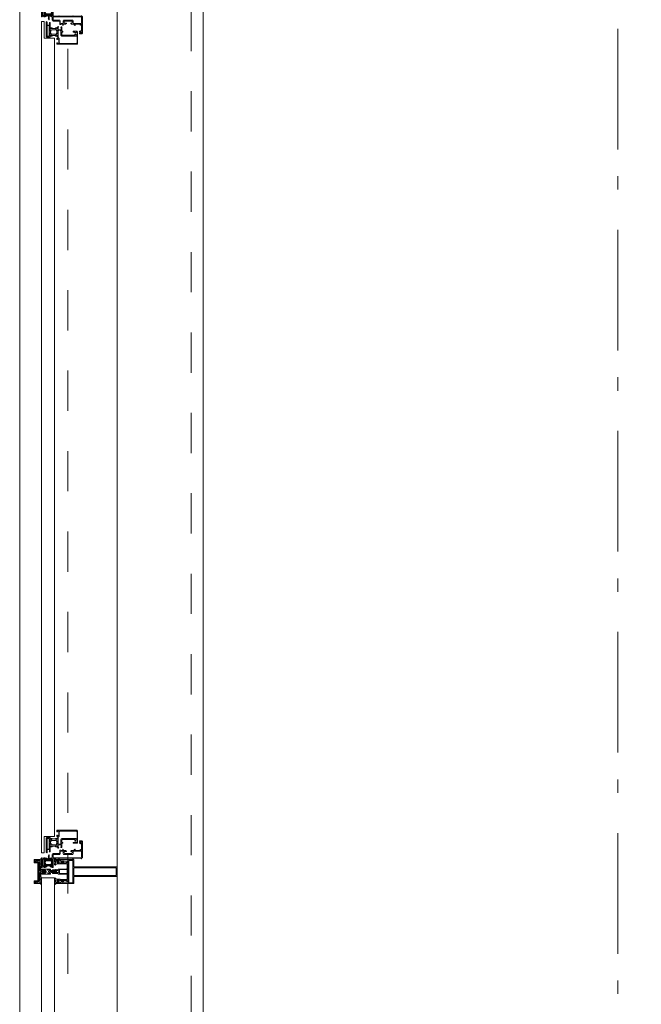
# Model space of a CAD drawing. Header units: millimetres. Extents: x 45699 to 251499, y 244 to 86446.
# Tile 126 of 240: x 218290 to 219578, y 10565 to 12605. Entities that reach past the tile are written whole.
import ezdxf

# ---------------------------------------------------------------- set-up
doc = ezdxf.new("R2010")
doc.units = ezdxf.units.MM
doc.header["$LTSCALE"] = 400
for name, pattern in [('STYLE_01', [0.416641, 0.208282, -0.208359]), ('STYLE_06', [1.041641, 0.625, -0.208282, 0.069427, -0.138931]), ('STYLE_23', [2.892914, 1.808014, -0.361633, 0.361633, -0.361633])]:
    doc.linetypes.add(name, pattern=pattern)
doc.layers.add('mat-glas', color=140, linetype='Continuous', lineweight=15)
doc.layers.add('None', color=7, linetype='Continuous', lineweight=9)
doc.styles.get("Standard").update_dxf_attribs({"font": 'arial.ttf'})

# ---------------------------------------------------------------- blocks, each defined once
blk = doc.blocks.new('*U1367')
at = {"layer": 'None', "color": 8, "lineweight": 5, "flags": 128}
for points in [[(29490.8, -32685), (29506.6, -32685), (29506.6, -32686.9), (29506.6, -32733.1), (29506.6, -32735), (29490.8, -32735), (29490.8, -32732.1), (29495.4, -32732.1), (29495.4, -32732.6), (29496.8, -32732.6), (29496.8, -32732.1), (29498.6, -32732.1), (29498.9, -32731.9), (29503.1, -32731.9), (29503.1, -32731.9, 0.414214), (29504.8, -32730.2), (29504.8, -32730.2), (29504.8, -32730.1, 0.414214), (29503.1, -32728.4), (29498.9, -32728.4), (29498.6, -32728.2), (29496.8, -32728.2), (29496.8, -32727.7), (29495.4, -32727.7), (29495.4, -32728.2), (29490.8, -32728.2), (29490.8, -32726.3), (29503.6, -32726.3), (29503.6, -32726.3, 0.414214), (29504.8, -32725.1), (29504.8, -32725.1), (29504.8, -32716.6), (29504.8, -32716.5, 0.414214), (29503.6, -32715.3), (29486.6, -32715.3), (29486.6, -32713.9), (29483.8, -32713.9), (29483.4, -32714.3), (29483, -32713.9), (29482.4, -32713.9), (29482, -32714.3), (29481.6, -32713.9), (29481, -32713.9), (29480.6, -32714.3), (29479.6, -32713.9), (29474.8, -32713.9), (29474.8, -32712.2), (29485.6, -32712.2), (29485.6, -32712.2, 0.414214), (29487.8, -32710), (29487.8, -32710), (29487.8, -32710, 0.414214), (29485.6, -32707.8), (29474.8, -32707.8), (29474.8, -32706.1), (29479.6, -32706.1), (29480.6, -32705.7), (29481, -32706.1), (29481.6, -32706.1), (29482, -32705.7), (29482.4, -32706.1), (29483, -32706.1), (29483.4, -32705.7), (29483.8, -32706.1), (29486.6, -32706.1), (29486.6, -32704.7), (29503.6, -32704.7), (29503.6, -32704.7, 0.414214), (29504.8, -32703.5), (29504.8, -32703.4), (29504.8, -32694.9), (29504.8, -32694.9, 0.414214), (29503.6, -32693.7), (29490.8, -32693.7), (29490.8, -32691.8), (29495.4, -32691.8), (29495.4, -32692.3), (29496.8, -32692.3), (29496.8, -32691.8), (29498.6, -32691.8), (29498.9, -32691.6), (29503.1, -32691.6), (29503.1, -32691.6, 0.414214), (29504.8, -32689.9), (29504.8, -32689.8), (29504.8, -32689.8, 0.414214), (29503.1, -32688.1), (29498.9, -32688.1), (29498.6, -32687.9), (29496.8, -32687.9), (29496.8, -32687.4), (29495.4, -32687.4), (29495.4, -32687.9), (29490.8, -32687.9)], [(29478.6, -32695.2), (29478.6, -32695.2, 0.390793), (29479.9, -32696.7), (29479.9, -32696.7, 0.390793), (29481.5, -32695.6), (29481.5, -32695.6, -0.352623), (29483.5, -32694), (29490.3, -32694), (29490.3, -32694, 0.414214), (29490.6, -32693.7), (29490.6, -32692.4), (29490.4, -32691.9), (29490.4, -32691.9, -0.520293), (29490.6, -32691.6), (29493.2, -32691.6), (29493.4, -32691.8), (29495.4, -32691.8), (29495.4, -32691.8, -0.577863), (29495.7, -32691.8), (29495.7, -32691.9), (29495.7, -32691.9, 0.366605), (29495.9, -32692.2), (29495.9, -32692.2, 0.366605), (29496.2, -32692), (29496.2, -32692, -0.130834), (29497.2, -32690.7), (29497.2, -32690.7, 0.439074), (29497.3, -32689.3), (29497.3, -32689.3, -0.133252), (29496.2, -32688), (29496.2, -32688, 0.366605), (29495.9, -32687.8), (29495.9, -32687.8, 0.366605), (29495.7, -32688), (29495.7, -32688.1), (29495.7, -32688.1, -0.577455), (29495.4, -32688.2), (29493.4, -32688.2), (29493.2, -32688.3), (29490.6, -32688.3), (29490.6, -32688.3, -0.52048), (29490.4, -32688.1), (29490.6, -32687.6), (29490.6, -32685.3), (29490.6, -32685.3, 0.414214), (29490.3, -32685), (29482.5, -32685), (29482.5, -32685, -0.255976), (29480.8, -32684.1), (29480.8, -32684.1, 0.749676), (29478.6, -32684.7), (29478.6, -32688.8), (29478.6, -32688.8, 0.414214), (29480.6, -32690.8), (29480.6, -32690.8, -0.402808), (29481.1, -32691.3), (29481.1, -32691.3, -0.402808), (29480.6, -32691.8), (29480.6, -32691.8, 0.233259), (29480.2, -32692), (29479.8, -32695.4), (29479.8, -32695.4, -0.419014), (29479.7, -32695.5), (29479.7, -32695.5, -0.419014), (29479.6, -32695.4), (29479.6, -32694), (29479.6, -32694, 0.414214), (29479.1, -32693.5), (29479.1, -32693.5, 0.414214), (29478.6, -32694)], [(29481.5, -32689.2), (29481.5, -32689.2, -0.552342), (29480.3, -32689.8), (29480.3, -32689.8, -0.263556), (29479.4, -32688.1), (29479.4, -32684.6), (29479.4, -32684.6, -0.437017), (29479.7, -32684.3), (29479.7, -32684.3, -0.437017), (29480, -32684.7), (29480, -32684.7, 0.396568), (29481.3, -32686.3), (29481.3, -32686.3, -0.418874), (29481.8, -32686.8)], [(29487.5, -32687), (29487.5, -32687, -0.414214), (29488.4, -32687.9), (29488.4, -32687.9, -0.414214), (29487.5, -32688.7), (29484.6, -32688.7), (29484.6, -32688.7, -0.414214), (29483.8, -32687.9), (29483.8, -32687.9, -0.414214), (29484.6, -32687)], [(29483.8, -32691.2, -0.414214), (29484.6, -32690.3), (29487.5, -32690.3), (29487.5, -32690.3, -0.414214), (29488.4, -32691.2), (29488.4, -32691.2, -0.414214), (29487.5, -32692), (29484.6, -32692), (29484.6, -32692, -0.414214), (29483.8, -32691.2)], [(29495.6, -32689, -0.29188), (29496.1, -32689.2), (29496.5, -32689.7), (29496.5, -32689.7, -0.344328), (29496.5, -32690.3), (29496.1, -32690.8), (29496.1, -32690.8, -0.29188), (29495.6, -32691), (29493.8, -32690.6), (29493.8, -32690.6, -0.348796), (29493.4, -32690), (29493.4, -32690, -0.348796), (29493.8, -32689.4), (29495.6, -32689)], [(29478.6, -32724.8), (29478.6, -32724.8, -0.390793), (29479.9, -32723.3), (29479.9, -32723.3, -0.390793), (29481.5, -32724.4), (29481.5, -32724.4, 0.352623), (29483.5, -32726), (29490.3, -32726), (29490.3, -32726, -0.414214), (29490.6, -32726.3), (29490.6, -32727.6), (29490.4, -32728.1), (29490.4, -32728.1, 0.520293), (29490.6, -32728.4), (29493.2, -32728.4), (29493.4, -32728.2), (29495.4, -32728.2), (29495.4, -32728.2, 0.577863), (29495.7, -32728.2), (29495.7, -32728.1), (29495.7, -32728.1, -0.366605), (29495.9, -32727.8), (29495.9, -32727.8, -0.366605), (29496.2, -32728), (29496.2, -32728, 0.130834), (29497.2, -32729.3), (29497.2, -32729.3, -0.439074), (29497.3, -32730.7), (29497.3, -32730.7, 0.133252), (29496.2, -32732), (29496.2, -32732, -0.366605), (29495.9, -32732.2), (29495.9, -32732.2, -0.366605), (29495.7, -32732), (29495.7, -32731.9), (29495.7, -32731.9, 0.577455), (29495.4, -32731.8), (29493.4, -32731.8), (29493.2, -32731.7), (29490.6, -32731.7), (29490.6, -32731.7, 0.52048), (29490.4, -32731.9), (29490.6, -32732.4), (29490.6, -32734.7), (29490.6, -32734.7, -0.414214), (29490.3, -32735), (29482.5, -32735), (29482.5, -32735, 0.255976), (29480.8, -32735.9), (29480.8, -32735.9, -0.749676), (29478.6, -32735.3), (29478.6, -32731.2), (29478.6, -32731.2, -0.414214), (29480.6, -32729.2), (29480.6, -32729.2, 0.402808), (29481.1, -32728.7), (29481.1, -32728.7, 0.402808), (29480.6, -32728.2), (29480.6, -32728.2, -0.233259), (29480.2, -32728), (29479.8, -32724.6), (29479.8, -32724.6, 0.419014), (29479.7, -32724.5), (29479.7, -32724.5, 0.419014), (29479.6, -32724.6), (29479.6, -32726), (29479.6, -32726, -0.414214), (29479.1, -32726.5), (29479.1, -32726.5, -0.414214), (29478.6, -32726)], [(29483.8, -32728.8, 0.414214), (29484.6, -32729.7), (29487.5, -32729.7), (29487.5, -32729.7, 0.414214), (29488.4, -32728.8), (29488.4, -32728.8, 0.414214), (29487.5, -32728), (29484.6, -32728), (29484.6, -32728, 0.414214), (29483.8, -32728.8)], [(29495.6, -32731, 0.29188), (29496.1, -32730.8), (29496.5, -32730.3), (29496.5, -32730.3, 0.344328), (29496.5, -32729.7), (29496.1, -32729.2), (29496.1, -32729.2, 0.29188), (29495.6, -32729), (29493.8, -32729.4), (29493.8, -32729.4, 0.348796), (29493.4, -32730), (29493.4, -32730, 0.348796), (29493.8, -32730.6), (29495.6, -32731)], [(29481.5, -32730.8), (29481.5, -32730.8, 0.552342), (29480.3, -32730.2), (29480.3, -32730.2, 0.263556), (29479.4, -32731.9), (29479.4, -32735.4), (29479.4, -32735.4, 0.437017), (29479.7, -32735.7), (29479.7, -32735.7, 0.437017), (29480, -32735.3), (29480, -32735.3, -0.396568), (29481.3, -32733.7), (29481.3, -32733.7, 0.418874), (29481.8, -32733.2)], [(29487.5, -32733), (29487.5, -32733, 0.414214), (29488.4, -32732.1), (29488.4, -32732.1, 0.414214), (29487.5, -32731.3), (29484.6, -32731.3), (29484.6, -32731.3, 0.414214), (29483.8, -32732.1), (29483.8, -32732.1, 0.414214), (29484.6, -32733)]]:
    blk.add_lwpolyline(points, format="xyb", close=True, dxfattribs=at)
blk.add_lwpolyline([(29504.8, -32706), (29489.1, -32706), (29489.1, -32714), (29504.8, -32714)], close=True, dxfattribs=at)
blk = doc.blocks.new('*U1368')
at = {"layer": 'None', "color": 7}
blk.add_blockref('*U1367', (0, 0), dxfattribs=at)
blk = doc.blocks.new('*U1369')
at = {"layer": 'None', "color": 8, "linetype": 'Continuous', "lineweight": 5, "flags": 128}
for points in [[(29608.6, -32720), (29608.6, -32700), (29518.6, -32700), (29518.6, -32685), (29506.6, -32685), (29506.6, -32735), (29518.6, -32735), (29518.6, -32720)], [(29516.6, -32702), (29516.6, -32718), (29516.6, -32733), (29508.6, -32733), (29508.6, -32687), (29516.6, -32687)], [(29606.6, -32718), (29518.6, -32718), (29518.6, -32702), (29606.6, -32702)]]:
    blk.add_lwpolyline(points, close=True, dxfattribs=at)
blk = doc.blocks.new('*U1370')
at = {"layer": 'None', "color": 7}
for name in ['*U1368', '*U1369']:
    blk.add_blockref(name, (0, 0), dxfattribs=at)
blk = doc.blocks.new('*U1371')
at = {"layer": 'None', "color": 8, "linetype": 'Continuous', "lineweight": 5}
for p, q in [((29438.4, -32689), (29440.4, -32688)), ((29440.4, -32688), (29441.4, -32688)), ((29441.4, -32688), (29443.4, -32687)), ((29443.4, -32687), (29444.4, -32688)), ((29444.4, -32688), (29448.4, -32687)), ((29448.4, -32687), (29448.4, -32709)), ((29438.4, -32690), (29438.4, -32689)), ((29439.4, -32690), (29438.4, -32690)), ((29445.4, -32690), (29439.4, -32690)), ((29446.4, -32690), (29445.4, -32690)), ((29446.4, -32730), (29446.4, -32690)), ((29448.4, -32709), (29449.4, -32709)), ((29448.4, -32712), (29448.4, -32734)), ((29449.4, -32712), (29448.4, -32712)), ((29449.4, -32709), (29450.4, -32710)), ((29450.4, -32710), (29449.4, -32712)), ((29438.4, -32731), (29439.4, -32731)), ((29438.4, -32732), (29438.4, -32731)), ((29440.4, -32732), (29438.4, -32732)), ((29439.4, -32731), (29445.4, -32731)), ((29441.4, -32733), (29440.4, -32732)), ((29443.4, -32734), (29441.4, -32733)), ((29444.4, -32733), (29443.4, -32734)), ((29448.4, -32734), (29444.4, -32733)), ((29445.4, -32731), (29446.4, -32730))]:
    blk.add_line(p, q, dxfattribs=at)
at = {"layer": 'None', "color": 8, "linetype": 'Continuous', "lineweight": 5, "flags": 128}
blk.add_lwpolyline([(29448.4, -32687), (29448.4, -32709), (29449.4, -32709), (29450.4, -32710), (29449.4, -32712), (29448.4, -32712), (29448.4, -32734), (29444.4, -32733), (29444.4, -32733), (29444.4, -32733), (29443.4, -32734), (29443.4, -32734), (29441.4, -32733), (29440.4, -32732), (29438.4, -32732), (29438.4, -32731), (29438.4, -32731), (29439.4, -32731), (29445.4, -32731), (29446.4, -32730), (29446.4, -32690), (29445.4, -32690), (29439.4, -32690), (29438.4, -32690), (29438.4, -32689), (29438.4, -32689), (29440.4, -32688), (29441.4, -32688), (29443.4, -32687), (29443.4, -32687), (29444.4, -32688), (29444.4, -32688), (29444.4, -32688)], close=True, dxfattribs=at)
at = {"layer": 'None', "color": 0, "flags": 1}
blk.add_attdef('GRUPPE', (29438.4, -32741.6), '', height=4.23, dxfattribs=at)
blk = doc.blocks.new('*U1372')
at = {"layer": 'None', "color": 8, "linetype": 'Continuous', "lineweight": 5}
for p, q in [((29452.4, -32705), (29453.4, -32705)), ((29452.4, -32706), (29452.4, -32705)), ((29452.4, -32707), (29452.4, -32706)), ((29453.4, -32707), (29452.4, -32707)), ((29453.4, -32705), (29470.4, -32705)), ((29454.4, -32707), (29453.4, -32707)), ((29454.4, -32706), (29454.4, -32707)), ((29458.4, -32706), (29454.4, -32706)), ((29459.4, -32707), (29458.4, -32706)), ((29461.4, -32709), (29459.4, -32707)), ((29465.4, -32706), (29464.4, -32707)), ((29464.4, -32707), (29465.4, -32707)), ((29468.4, -32706), (29465.4, -32706)), ((29465.4, -32707), (29465.4, -32708)), ((29465.4, -32708), (29466.4, -32710)), ((29468.4, -32707), (29468.4, -32706)), ((29468.4, -32708), (29468.4, -32707)), ((29469.4, -32710), (29468.4, -32708)), ((29470.4, -32705), (29470.4, -32707)), ((29470.4, -32707), (29471.4, -32708)), ((29471.4, -32708), (29472.4, -32708)), ((29472.4, -32708), (29473.4, -32708)), ((29473.4, -32708), (29475.4, -32708)), ((29475.4, -32708), (29477.4, -32708)), ((29477.4, -32708), (29478.4, -32708)), ((29478.4, -32708), (29480.4, -32708)), ((29480.4, -32708), (29481.4, -32708)), ((29481.4, -32708), (29482.4, -32709)), ((29452.4, -32713), (29453.4, -32713)), ((29452.4, -32714), (29452.4, -32713)), ((29452.4, -32715), (29452.4, -32714)), ((29453.4, -32715), (29452.4, -32715)), ((29453.4, -32713), (29454.4, -32713)), ((29470.4, -32715), (29453.4, -32715)), ((29454.4, -32713), (29454.4, -32714)), ((29454.4, -32714), (29458.4, -32714)), ((29458.4, -32714), (29459.4, -32713)), ((29459.4, -32713), (29461.4, -32711)), ((29461.4, -32711), (29461.4, -32709)), ((29464.4, -32713), (29465.4, -32714)), ((29465.4, -32713), (29464.4, -32713)), ((29466.4, -32710), (29465.4, -32712)), ((29465.4, -32712), (29465.4, -32713)), ((29465.4, -32714), (29468.4, -32714)), ((29468.4, -32711), (29469.4, -32710)), ((29468.4, -32713), (29468.4, -32711)), ((29468.4, -32714), (29468.4, -32713)), ((29471.4, -32709), (29470.4, -32710)), ((29470.4, -32710), (29471.4, -32711)), ((29471.4, -32712), (29470.4, -32713)), ((29470.4, -32713), (29470.4, -32715)), ((29473.4, -32709), (29471.4, -32709)), ((29471.4, -32711), (29473.4, -32711)), ((29472.4, -32712), (29471.4, -32712)), ((29473.4, -32712), (29472.4, -32712)), ((29474.4, -32709), (29473.4, -32709)), ((29473.4, -32711), (29475.4, -32711)), ((29475.4, -32712), (29473.4, -32712)), ((29475.4, -32709), (29474.4, -32709)), ((29477.4, -32709), (29475.4, -32709)), ((29475.4, -32711), (29477.4, -32711)), ((29477.4, -32712), (29475.4, -32712)), ((29478.4, -32709), (29477.4, -32709)), ((29477.4, -32711), (29478.4, -32711)), ((29478.4, -32712), (29477.4, -32712)), ((29479.4, -32709), (29478.4, -32709)), ((29478.4, -32711), (29479.4, -32711)), ((29480.4, -32712), (29478.4, -32712)), ((29481.4, -32709), (29479.4, -32709)), ((29479.4, -32711), (29481.4, -32711)), ((29481.4, -32712), (29480.4, -32712)), ((29482.4, -32710), (29481.4, -32709)), ((29481.4, -32711), (29482.4, -32710)), ((29482.4, -32711), (29481.4, -32712)), ((29482.4, -32709), (29483.4, -32710)), ((29483.4, -32710), (29482.4, -32711))]:
    blk.add_line(p, q, dxfattribs=at)
at = {"layer": 'None', "color": 8, "linetype": 'Continuous', "lineweight": 5, "flags": 128}
for points in [[(29470.4, -32715), (29453.4, -32715), (29452.4, -32715), (29452.4, -32714), (29452.4, -32713), (29453.4, -32713), (29454.4, -32713), (29454.4, -32713), (29454.4, -32714), (29458.4, -32714), (29459.4, -32713), (29461.4, -32711), (29461.4, -32709), (29459.4, -32707), (29458.4, -32706), (29454.4, -32706), (29454.4, -32707), (29454.4, -32707), (29453.4, -32707), (29452.4, -32707), (29452.4, -32706), (29452.4, -32705), (29453.4, -32705), (29470.4, -32705), (29470.4, -32707), (29471.4, -32708), (29472.4, -32708), (29473.4, -32708), (29475.4, -32708), (29477.4, -32708), (29477.4, -32708), (29477.4, -32708), (29478.4, -32708), (29480.4, -32708), (29481.4, -32708), (29482.4, -32709), (29482.4, -32709), (29483.4, -32710), (29482.4, -32711), (29482.4, -32711), (29481.4, -32712), (29480.4, -32712), (29478.4, -32712), (29477.4, -32712), (29477.4, -32712), (29477.4, -32712), (29475.4, -32712), (29473.4, -32712), (29472.4, -32712), (29471.4, -32712), (29470.4, -32713)], [(29468.4, -32707), (29468.4, -32706), (29465.4, -32706), (29464.4, -32707), (29464.4, -32707), (29465.4, -32707), (29465.4, -32708), (29466.4, -32710), (29465.4, -32712), (29465.4, -32713), (29464.4, -32713), (29465.4, -32714), (29468.4, -32714), (29468.4, -32713), (29468.4, -32711), (29469.4, -32710), (29468.4, -32708)]]:
    blk.add_lwpolyline(points, close=True, dxfattribs=at)
blk.add_lwpolyline([(29471.4, -32709), (29470.4, -32710), (29471.4, -32711), (29473.4, -32711), (29473.4, -32711), (29475.4, -32711), (29477.4, -32711), (29478.4, -32711), (29478.4, -32711), (29479.4, -32711), (29479.4, -32711), (29481.4, -32711), (29482.4, -32710), (29481.4, -32709), (29479.4, -32709), (29479.4, -32709), (29478.4, -32709), (29478.4, -32709), (29477.4, -32709), (29475.4, -32709), (29474.4, -32709), (29474.4, -32709), (29473.4, -32709), (29473.4, -32709), (29471.4, -32709)], dxfattribs=at)
at = {"layer": 'None', "color": 0, "flags": 1}
blk.add_attdef('GRUPPE', (29452.4, -32722.6), '', height=4.23, dxfattribs=at)
blk = doc.blocks.new('*U1373')
at = {"layer": 'None', "color": 8, "linetype": 'Continuous', "lineweight": 5}
for p, q in [((29450.4, -32684), (29448.4, -32685)), ((29448.4, -32685), (29448.4, -32708)), ((29450.4, -32683), (29450.4, -32684)), ((29451.4, -32683), (29450.4, -32683)), ((29450.4, -32687), (29451.4, -32685)), ((29451.4, -32688), (29450.4, -32687)), ((29450.4, -32689), (29451.4, -32688)), ((29451.4, -32685), (29451.4, -32683)), ((29448.4, -32708), (29449.4, -32709)), ((29451.4, -32690), (29450.4, -32689)), ((29450.4, -32691), (29451.4, -32690)), ((29451.4, -32692), (29450.4, -32691)), ((29450.4, -32693), (29451.4, -32693)), ((29450.4, -32694), (29450.4, -32693)), ((29451.4, -32694), (29450.4, -32694)), ((29450.4, -32695), (29451.4, -32695)), ((29450.4, -32696), (29450.4, -32695)), ((29451.4, -32696), (29450.4, -32696)), ((29450.4, -32699), (29451.4, -32697)), ((29450.4, -32705), (29450.4, -32699)), ((29450.4, -32707), (29450.4, -32705)), ((29451.4, -32707), (29450.4, -32707)), ((29451.4, -32693), (29451.4, -32692)), ((29451.4, -32695), (29451.4, -32694)), ((29451.4, -32697), (29451.4, -32696)), ((29453.4, -32708), (29451.4, -32707)), ((29455.4, -32708), (29453.4, -32708)), ((29456.4, -32706), (29455.4, -32707)), ((29455.4, -32707), (29455.4, -32708)), ((29456.4, -32707), (29456.4, -32706)), ((29459.4, -32709), (29456.4, -32707)), ((29449.4, -32711), (29448.4, -32712)), ((29448.4, -32712), (29448.4, -32735)), ((29449.4, -32709), (29450.4, -32710)), ((29450.4, -32710), (29449.4, -32711)), ((29450.4, -32713), (29451.4, -32713)), ((29450.4, -32715), (29450.4, -32713)), ((29450.4, -32721), (29450.4, -32715)), ((29451.4, -32723), (29450.4, -32721)), ((29450.4, -32724), (29451.4, -32724)), ((29450.4, -32725), (29450.4, -32724)), ((29451.4, -32725), (29450.4, -32725)), ((29450.4, -32726), (29451.4, -32726)), ((29450.4, -32727), (29450.4, -32726)), ((29451.4, -32727), (29450.4, -32727)), ((29450.4, -32729), (29451.4, -32728)), ((29451.4, -32730), (29450.4, -32729)), ((29451.4, -32713), (29453.4, -32712)), ((29451.4, -32724), (29451.4, -32723)), ((29451.4, -32726), (29451.4, -32725)), ((29451.4, -32728), (29451.4, -32727)), ((29452.4, -32710), (29453.4, -32709)), ((29453.4, -32711), (29452.4, -32710)), ((29453.4, -32709), (29457.4, -32709)), ((29457.4, -32711), (29453.4, -32711)), ((29453.4, -32712), (29455.4, -32712)), ((29455.4, -32712), (29455.4, -32713)), ((29455.4, -32713), (29456.4, -32714)), ((29456.4, -32713), (29459.4, -32711)), ((29456.4, -32714), (29456.4, -32713)), ((29457.4, -32709), (29458.4, -32710)), ((29458.4, -32710), (29457.4, -32711)), ((29459.4, -32710), (29459.4, -32709)), ((29459.4, -32711), (29459.4, -32710)), ((29448.4, -32735), (29449.4, -32735)), ((29449.4, -32735), (29450.4, -32736)), ((29450.4, -32731), (29451.4, -32730)), ((29451.4, -32732), (29450.4, -32731)), ((29450.4, -32733), (29451.4, -32732)), ((29450.4, -32734), (29450.4, -32733)), ((29451.4, -32735), (29450.4, -32734)), ((29450.4, -32736), (29450.4, -32737)), ((29450.4, -32737), (29451.4, -32737)), ((29451.4, -32737), (29451.4, -32735))]:
    blk.add_line(p, q, dxfattribs=at)
at = {"layer": 'None', "color": 8, "linetype": 'Continuous', "lineweight": 5, "flags": 128}
blk.add_lwpolyline([(29448.4, -32735), (29449.4, -32735), (29450.4, -32736), (29450.4, -32737), (29451.4, -32737), (29451.4, -32737), (29451.4, -32737), (29451.4, -32737), (29451.4, -32737), (29451.4, -32737), (29451.4, -32735), (29450.4, -32734), (29450.4, -32733), (29451.4, -32732), (29451.4, -32732), (29451.4, -32732), (29451.4, -32732), (29451.4, -32732), (29450.4, -32731), (29450.4, -32731), (29450.4, -32731), (29450.4, -32731), (29450.4, -32731), (29451.4, -32730), (29451.4, -32730), (29451.4, -32730), (29451.4, -32730), (29451.4, -32730), (29450.4, -32729), (29450.4, -32729), (29450.4, -32729), (29450.4, -32729), (29451.4, -32728), (29451.4, -32728), (29451.4, -32728), (29451.4, -32728), (29451.4, -32727), (29450.4, -32727), (29450.4, -32727), (29450.4, -32726), (29450.4, -32726), (29451.4, -32726), (29451.4, -32726), (29451.4, -32726), (29451.4, -32725), (29451.4, -32725), (29450.4, -32725), (29450.4, -32725), (29450.4, -32724), (29450.4, -32724), (29450.4, -32724), (29451.4, -32724), (29451.4, -32724), (29451.4, -32723), (29451.4, -32723), (29451.4, -32723), (29451.4, -32723), (29450.4, -32721), (29450.4, -32715), (29450.4, -32713), (29451.4, -32713), (29453.4, -32712), (29455.4, -32712), (29455.4, -32712), (29455.4, -32712), (29455.4, -32713), (29455.4, -32713), (29456.4, -32714), (29456.4, -32713), (29459.4, -32711), (29459.4, -32710), (29459.4, -32709), (29456.4, -32707), (29456.4, -32706), (29455.4, -32707), (29455.4, -32707), (29455.4, -32708), (29455.4, -32708), (29455.4, -32708), (29453.4, -32708), (29451.4, -32707), (29450.4, -32707), (29450.4, -32705), (29450.4, -32699), (29451.4, -32697), (29451.4, -32697), (29451.4, -32697), (29451.4, -32697), (29451.4, -32696), (29451.4, -32696), (29450.4, -32696), (29450.4, -32696), (29450.4, -32696), (29450.4, -32695), (29451.4, -32695), (29451.4, -32695), (29451.4, -32694), (29451.4, -32694), (29451.4, -32694), (29450.4, -32694), (29450.4, -32694), (29450.4, -32693), (29450.4, -32693), (29451.4, -32693), (29451.4, -32692), (29451.4, -32692), (29451.4, -32692), (29451.4, -32692), (29450.4, -32691), (29450.4, -32691), (29450.4, -32691), (29450.4, -32691), (29450.4, -32691), (29451.4, -32690), (29451.4, -32690), (29451.4, -32690), (29451.4, -32690), (29451.4, -32690), (29450.4, -32689), (29450.4, -32689), (29450.4, -32689), (29450.4, -32689), (29450.4, -32689), (29451.4, -32688), (29451.4, -32688), (29451.4, -32688), (29451.4, -32688), (29451.4, -32688), (29450.4, -32687), (29450.4, -32687), (29451.4, -32685), (29451.4, -32683), (29451.4, -32683), (29451.4, -32683), (29451.4, -32683), (29451.4, -32683), (29451.4, -32683), (29450.4, -32683), (29450.4, -32684), (29448.4, -32685), (29448.4, -32708), (29448.4, -32708), (29449.4, -32709), (29450.4, -32710), (29449.4, -32711), (29448.4, -32712), (29448.4, -32712), (29448.4, -32735)], dxfattribs=at)
blk.add_lwpolyline([(29457.4, -32709), (29458.4, -32710), (29457.4, -32711), (29453.4, -32711), (29452.4, -32710), (29453.4, -32709)], close=True, dxfattribs=at)
at = {"layer": 'None', "color": 0, "flags": 1}
blk.add_attdef('GRUPPE', (29448.4, -32744.6), '', height=4.23, dxfattribs=at)
blk = doc.blocks.new('*U1374')
at = {"layer": 'None', "color": 8, "linetype": 'Continuous', "lineweight": 5}
for p, q in [((29436.4, -32685), (29436.4, -32692)), ((29448.4, -32685), (29436.4, -32685)), ((29437.4, -32686), (29444.4, -32686)), ((29437.4, -32691), (29437.4, -32686)), ((29444.4, -32687), (29448.4, -32686)), ((29444.4, -32686), (29444.4, -32687)), ((29448.4, -32686), (29448.4, -32685)), ((29436.4, -32692), (29444.4, -32692)), ((29445.4, -32691), (29437.4, -32691)), ((29444.4, -32692), (29444.4, -32729)), ((29445.4, -32730), (29445.4, -32691)), ((29436.4, -32729), (29436.4, -32735)), ((29444.4, -32729), (29436.4, -32729)), ((29436.4, -32735), (29448.4, -32735)), ((29437.4, -32730), (29445.4, -32730)), ((29437.4, -32734), (29437.4, -32730)), ((29443.4, -32734), (29437.4, -32734)), ((29444.4, -32733), (29443.4, -32734)), ((29448.4, -32734), (29444.4, -32733)), ((29448.4, -32735), (29448.4, -32734))]:
    blk.add_line(p, q, dxfattribs=at)
blk.add_lwpolyline([(29448.4, -32735), (29448.4, -32734), (29444.4, -32733), (29443.4, -32734), (29437.4, -32734), (29437.4, -32730), (29445.4, -32730), (29445.4, -32691), (29437.4, -32691), (29437.4, -32686), (29444.4, -32686), (29444.4, -32687), (29448.4, -32686), (29448.4, -32685), (29436.4, -32685), (29436.4, -32692), (29444.4, -32692), (29444.4, -32729), (29436.4, -32729), (29436.4, -32735)], close=True, dxfattribs=at)
at = {"layer": 'None', "color": 3}
for name in ['*U1371', '*U1373', '*U1372']:
    blk.add_blockref(name, (0, 0), dxfattribs=at)
blk = doc.blocks.new('*U1375')
at = {"layer": 'None', "color": 7}
for name in ['*U1374', '*U1370']:
    blk.add_blockref(name, (0, 0), dxfattribs=at)
blk = doc.blocks.new('30010-0')
at = {"layer": 'None', "color": 8, "linetype": 'Continuous', "lineweight": 5}
for p, q in [((3, 20), (3, 22)), ((4, 6), (4, 22)), ((5, 6), (5, 22)), ((6, 18), (6, 22)), ((7, 20), (7, 22)), ((8, 21), (8, 22)), ((12, 21), (12, 22)), ((13, 20), (13, 22)), ((14, 6), (14, 22)), ((15, 6), (15, 22)), ((16, 6), (16, 22)), ((17, 20), (17, 22)), ((3, 11), (3, 18)), ((3, 6), (3, 9)), ((6, 6), (6, 11)), ((8, 6), (8, 7)), ((12, 6), (12, 7)), ((13, 6), (13, 8)), ((17, 13), (17, 17)), ((17, 6), (17, 9)), ((18, 14), (18, 16)), ((19, 14), (19, 16)), ((20, 14), (20, 16)), ((21, 14), (21, 16)), ((22, 15), (22, 16)), ((23, 15), (23, 16)), ((24, 14), (24, 16)), ((25, 15), (25, 16))]:
    blk.add_line(p, q, dxfattribs=at)
at = {"layer": 'None', "color": 8, "linetype": 'Continuous', "lineweight": 5, "flags": 128}
for points in [[(20, 22), (27, 22), (28, 23), (29, 24), (29, 37), (30, 38), (34, 38), (35, 38), (36, 39), (36, 39), (36, 40), (36, 40), (36, 40), (35, 40), (35, 40), (35, 43), (36, 44), (37, 44), (38, 45), (37, 45), (35, 45), (35, 50), (34, 52), (33, 52), (33, 48), (32, 47), (30, 47), (29, 48), (29, 63), (30, 64), (32, 64), (33, 63), (33, 61), (34, 61), (35, 62), (35, 68), (37, 68), (38, 69), (37, 70), (35, 70), (35, 80), (36, 80), (36, 80), (37, 80), (37, 81), (35, 81), (35, 83), (50, 83), (50, 81), (49, 81), (49, 80), (49, 80), (50, 80), (50, 79), (51, 79), (51, 79), (52, 79), (52, 80), (51, 80), (51, 81), (52, 81), (52, 83), (54, 83), (54, 81), (54, 81), (54, 80), (54, 80), (54, 79), (54, 79), (55, 79), (55, 83), (55, 84), (54, 85), (20, 85), (19, 84), (18, 83), (18, 82), (19, 82), (19, 66), (18, 66), (18, 65), (19, 65), (19, 37), (18, 37), (18, 36), (19, 36), (19, 25), (18, 24), (1, 24), (0, 24), (0, 22), (0, 22), (1, 21), (1, 21), (1, 18), (2, 18), (2, 18), (3, 19), (3, 20), (3, 20), (3, 20), (3, 20), (2, 20), (2, 20), (2, 22), (1, 22), (2, 22), (8, 22), (8, 23), (9, 22), (9, 22), (9, 22), (7, 21), (6, 20), (7, 20), (10, 21), (13, 20), (14, 20), (13, 21), (12, 21), (12, 21), (11, 22), (11, 22), (11, 22), (12, 23), (12, 22), (19, 22), (19, 22), (18, 22), (18, 20), (18, 20), (18, 20), (17, 20), (17, 20), (17, 20), (17, 19), (18, 18), (18, 18), (19, 18), (20, 21), (20, 21), (20, 22)], [(27, 65), (27, 46), (28, 45), (33, 45), (34, 44), (34, 40), (33, 39), (28, 39), (27, 38), (27, 25), (26, 24), (21, 24), (20, 25), (20, 82), (21, 83), (33, 83), (34, 82), (34, 67), (33, 66), (28, 66)], [(9, 7), (9, 7), (8, 6), (2, 6), (2, 8), (2, 9), (3, 9), (3, 9), (3, 9), (3, 10), (3, 11), (3, 18), (3, 19), (3, 20), (3, 20), (3, 20), (3, 20), (2, 20), (2, 20), (2, 22), (8, 22), (9, 22), (9, 22), (7, 20), (6, 19), (6, 18), (6, 11), (6, 9), (7, 8), (7, 6)], [(17, 5), (17, 2), (3, 2), (3, 5)]]:
    blk.add_lwpolyline(points, close=True, dxfattribs=at)
for points in [[(12, 7), (12, 6), (18, 6), (18, 8), (18, 9), (18, 9), (17, 9), (17, 9), (17, 9), (17, 10), (17, 11), (17, 13), (18, 14), (20, 14), (23, 15), (23, 15), (23, 15), (23, 14), (25, 15), (26, 15), (26, 16), (26, 16), (26, 16), (18, 16), (18, 17), (17, 18), (17, 19), (17, 20), (17, 20), (18, 20), (18, 20), (18, 20), (18, 22), (12, 22), (12, 22), (12, 22), (13, 20), (14, 19), (14, 18), (14, 11), (14, 9), (13, 8), (12, 7)], [(20, 6), (20, 7), (20, 7), (20, 8), (19, 11), (18, 11), (18, 11), (17, 10), (17, 9), (17, 9), (18, 9), (18, 9), (18, 9), (18, 9), (18, 7), (19, 7), (19, 6), (12, 6), (12, 6), (11, 6), (11, 7), (11, 7), (13, 8), (14, 9), (13, 9), (10, 8), (7, 9), (6, 9), (7, 8), (8, 7), (8, 7), (9, 7), (9, 7), (9, 6), (8, 6), (8, 6), (2, 6), (1, 7), (2, 7), (2, 9), (2, 9), (3, 9), (3, 9), (3, 9), (3, 10), (2, 11), (2, 11), (1, 11), (0, 8), (1, 7), (0, 7), (0, 6), (0, 5), (1, 5), (1, 5), (2, 4), (2, 2), (1, 2), (0, 1), (0, 0), (1, 0), (20, 0), (20, 0), (20, 1), (19, 2), (19, 2), (19, 4), (19, 5), (19, 5), (20, 5), (20, 5), (20, 6)]]:
    blk.add_lwpolyline(points, dxfattribs=at)
blk = doc.blocks.new('30009-0')
at = {"layer": 'None', "color": 8, "linetype": 'Continuous', "lineweight": 5, "flags": 128}
for points in [[(32, 24), (34, 24), (34, 23), (34, 22), (35, 22), (36, 22), (37, 22), (37, 23), (36, 23), (36, 26), (45, 26), (45, 23), (44, 23), (44, 22), (45, 22), (47, 22), (47, 64), (46, 65), (45, 65), (21, 65), (20, 64), (20, 56), (20, 56), (22, 56), (22, 57), (22, 59), (23, 59), (23, 61), (22, 61), (22, 61), (22, 63), (22, 64), (27, 64), (28, 63), (28, 61), (27, 61), (26, 61), (26, 59), (28, 59), (28, 46), (28, 46), (28, 45), (28, 32), (22, 32), (22, 34), (22, 34), (20, 34), (20, 34), (20, 32), (12, 32), (11, 32), (11, 31), (12, 30), (13, 30), (13, 31), (16, 31), (17, 30), (17, 26), (16, 25), (16, 25), (11, 25), (11, 26), (11, 26), (10, 25), (10, 24), (10, 24), (11, 24), (12, 23), (12, 23), (12, 22), (13, 20), (13, 19), (14, 19), (15, 20), (15, 21), (15, 21), (14, 21), (14, 21), (14, 22), (14, 22), (13, 23), (13, 23), (13, 24), (19, 24), (20, 24), (20, 24), (20, 23), (20, 23), (19, 22), (18, 21), (18, 21), (22, 22), (25, 21), (25, 21), (24, 22), (23, 23), (23, 23), (23, 23), (23, 23), (23, 24), (23, 24), (24, 24), (30, 24), (30, 23), (30, 23), (29, 22), (28, 21), (28, 20), (29, 19), (30, 19), (30, 20), (31, 22), (31, 23), (31, 23), (32, 24)], [(20, 23), (20, 24), (20, 24), (14, 24), (14, 22), (14, 22), (14, 21), (14, 21), (15, 21), (15, 21), (14, 19), (14, 12), (15, 11), (15, 10), (15, 10), (14, 10), (14, 10), (14, 10), (14, 10), (14, 8), (20, 8), (20, 8), (20, 8), (18, 10), (18, 8), (18, 10), (18, 11), (17, 12), (17, 20), (17, 21), (18, 21), (20, 23)], [(23, 23), (23, 24), (23, 24), (29, 24), (29, 22), (29, 22), (29, 21), (29, 21), (28, 21), (28, 21), (29, 19), (29, 12), (28, 11), (28, 10), (28, 10), (29, 10), (29, 10), (29, 10), (29, 10), (29, 8), (23, 8), (23, 8), (23, 8), (25, 10), (25, 8), (25, 10), (26, 11), (26, 12), (26, 20), (26, 21), (25, 21), (23, 23)], [(11, 8), (9, 8), (8, 8), (2, 8), (2, 8), (2, 7), (3, 6), (3, 6), (3, 7), (6, 7), (7, 6), (7, 2), (6, 2), (2, 2), (2, 2), (1, 2), (0, 1), (0, 1), (1, 0), (31, 0), (32, 1), (32, 8), (31, 8), (31, 9), (31, 9), (30, 12), (30, 12), (29, 12), (28, 11), (28, 10), (29, 10), (29, 10), (29, 10), (29, 10), (30, 9), (30, 8), (30, 8), (24, 8), (23, 7), (23, 8), (23, 8), (23, 8), (24, 9), (25, 10), (25, 10), (22, 9), (18, 10), (18, 10), (19, 9), (20, 9), (20, 9), (20, 8), (20, 8), (20, 8), (20, 7), (19, 8), (13, 8), (13, 8), (13, 9), (14, 10), (14, 10), (14, 10), (14, 10), (15, 10), (15, 11), (14, 12), (13, 12), (13, 12), (12, 9), (12, 9), (12, 8), (11, 8)], [(8, 2), (8, 6), (30, 6), (30, 2), (8, 2)]]:
    blk.add_lwpolyline(points, dxfattribs=at)
blk.add_lwpolyline([(30, 32), (30, 63), (31, 64), (44, 64), (45, 63), (45, 28), (44, 27), (35, 27), (34, 26), (33, 25), (19, 25), (18, 26), (18, 29), (19, 30), (28, 30), (29, 31)], close=True, dxfattribs=at)
blk = doc.blocks.new('*U1385')
at = {"layer": 'mat-glas', "lineweight": 15}
blk.add_lwpolyline([(29451.6, -32671.4), (29457.6, -32671.4), (29457.6, -32637.4), (29478.6, -32637.4), (29478.6, -30982.6), (29457.6, -30982.6), (29457.6, -30948.6), (29451.6, -30948.6)], close=True, dxfattribs=at)
at = {"layer": 'None', "color": 8, "linetype": 'Continuous', "lineweight": 5}
blk.add_line((29608.6, -35153), (29608.6, -29134.9), dxfattribs=at)
at = {"layer": 'None', "color": 4, "linetype": 'Continuous', "lineweight": 15}
for p, q in [((29477.6, -30982.6), (29478.6, -30983.6)), ((29477.6, -32637.4), (29478.6, -32636.4))]:
    blk.add_line(p, q, dxfattribs=at)
at = {"layer": 'None', "color": 5, "linetype": 'STYLE_23', "lineweight": 15}
blk.add_line((29506.6, -32679.4), (29506.6, -32692.4), dxfattribs=at)
at = {"layer": 'None', "color": 43, "linetype": 'Continuous', "lineweight": 9}
blk.add_lwpolyline([(30619.6, -35355), (29786.6, -35355), (29406.6, -35355), (29406.6, -29059.7), (29786.6, -29059.7), (29786.6, -34975), (30619.6, -34975)], dxfattribs=at)
at = {"layer": 'None', "color": 8, "linetype": 'STYLE_01', "lineweight": 5, "flags": 128}
blk.add_lwpolyline([(29506.6, -35255), (29506.6, -29135), (29761.6, -29135), (29761.6, -35000), (30679.9, -35000)], dxfattribs=at)
at = {"layer": 'None', "color": 104, "lineweight": 9}
blk.add_lwpolyline([(29474.6, -32683.4), (29474.6, -32697.4), (29457.6, -32697.4), (29457.6, -32683.4)], close=True, dxfattribs=at)
at = {"layer": 'None', "color": 140, "linetype": 'Continuous', "lineweight": 15}
blk.add_lwpolyline([(29478.6, -35283), (30694.8, -35283), (30694.8, -35310), (29451.6, -35310), (29451.6, -32723), (29478.6, -32723)], close=True, dxfattribs=at)
at = {"layer": 'None', "color": 7, "rotation": 270}
for name, p in [('30010-0', (29451.6, -30918.6)), ('30009-0', (29461.6, -30948.6))]:
    blk.add_blockref(name, p, dxfattribs=at)
at = {"layer": 'None', "color": 7, "xscale": -1, "rotation": 270}
for name, p in [('30009-0', (29461.6, -32671.4)), ('30010-0', (29451.6, -32701.4))]:
    blk.add_blockref(name, p, dxfattribs=at)
at = {"layer": 'None', "color": 7}
blk.add_blockref('*U1375', (0, 0), dxfattribs=at)

msp = doc.modelspace()

# ---------------------------------------------------------------- linework, layer by layer
at = {"layer": 'None', "color": 43, "linetype": 'STYLE_06', "lineweight": 9}
msp.add_line((219529.4, 6920), (219529.4, 39165.6), dxfattribs=at)

# ---------------------------------------------------------------- block references
at = {"layer": 'None', "color": 7}
msp.add_blockref('*U1385', (188883.4, 43550), dxfattribs=at)

doc.saveas('drawing.dxf')
